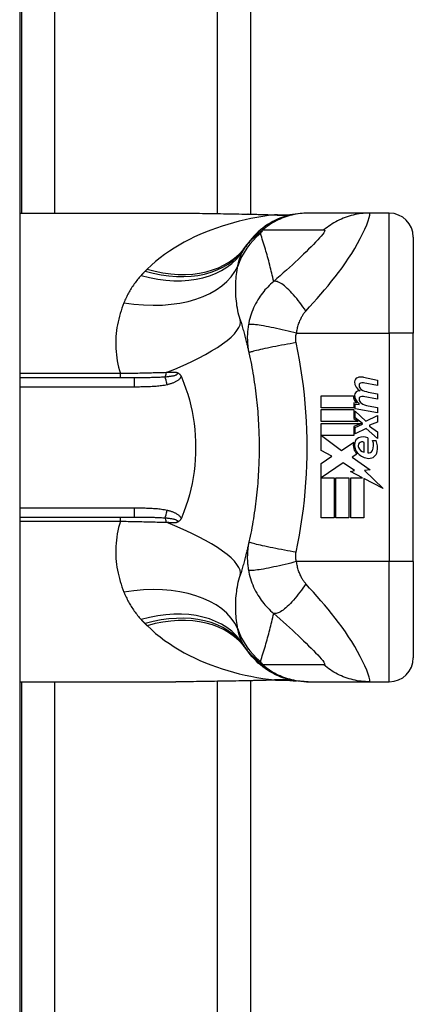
# Model space of a CAD drawing. Header units: inches. Extents: x 4 to 114, y 7 to 60.
# Tile 84 of 96: x 69.057 to 69.702, y 27.108 to 28.721. Entities that reach past the tile are written whole.
import ezdxf

# ---------------------------------------------------------------- set-up
doc = ezdxf.new("R2010")
doc.units = ezdxf.units.IN
doc.header["$MEASUREMENT"] = 0
doc.layers.add('Visible Edges(ANSI)', color=7, linetype='Continuous', lineweight=25)
doc.layers.add('Visible Tangent Edges(ANSI)', color=7, linetype='Continuous', lineweight=25)

msp = doc.modelspace()

# ---------------------------------------------------------------- linework, layer by layer
at = {"layer": 'Visible Edges(ANSI)'}
for p, q in [((69.0571, 43.4274), (69.0571, 23.9164)), ((69.0601, 38.9396), (69.0601, 28.4043)), ((69.4351, 38.9411), (69.4351, 28.4028)), ((69.0571, 28.4043), (69.3131, 28.4043)), ((69.5297, 28.4043), (69.5272, 28.4043)), ((69.6301, 28.4043), (69.5297, 28.4043)), ((69.6626, 28.4043), (69.6301, 28.4043)), ((69.702, 28.3649), (69.702, 28.2074)), ((69.702, 27.8334), (69.702, 28.2074)), ((69.2445, 28.1346), (69.0571, 28.1346)), ((69.6202, 28.1354), (69.6431, 28.1309)), ((69.6431, 28.1309), (69.6431, 28.1221)), ((69.6431, 28.1221), (69.6201, 28.1262)), ((69.5509, 28.1051), (69.6039, 28.1051)), ((69.5509, 28.0853), (69.5509, 28.1051)), ((69.6431, 28.0997), (69.6201, 28.1038)), ((69.6281, 28.1112), (69.6431, 28.1085)), ((69.6431, 28.1085), (69.6431, 28.0997)), ((69.6048, 28.0853), (69.5509, 28.0853)), ((69.5509, 28.0825), (69.6048, 28.0825)), ((69.5509, 28.0627), (69.5509, 28.0825)), ((69.6048, 28.0935), (69.6048, 28.0853)), ((69.6089, 28.0932), (69.6048, 28.0935)), ((69.6048, 28.0825), (69.6048, 28.0678)), ((69.6067, 28.0911), (69.6131, 28.0906)), ((69.6067, 28.0836), (69.6067, 28.0911)), ((69.6431, 28.0771), (69.6067, 28.0836)), ((69.6131, 28.0906), (69.6131, 28.0925)), ((69.6281, 28.0886), (69.6431, 28.0859)), ((69.6431, 28.0859), (69.6431, 28.0771)), ((69.6048, 28.0678), (69.6117, 28.0627)), ((69.6067, 28.0797), (69.6244, 28.0635)), ((69.6067, 28.0689), (69.6067, 28.0797)), ((69.6189, 28.0599), (69.6067, 28.0689)), ((69.6244, 28.0635), (69.6431, 28.0725)), ((69.6431, 28.0725), (69.6431, 28.0617)), ((69.6117, 28.0627), (69.5509, 28.0627)), ((69.5509, 28.0599), (69.6166, 28.0599)), ((69.5509, 28.0153), (69.5509, 28.0599)), ((69.6166, 28.0599), (69.6048, 28.0549)), ((69.6048, 28.0549), (69.6048, 28.0399)), ((69.6067, 28.0533), (69.6189, 28.0585)), ((69.6067, 28.0425), (69.6067, 28.0533)), ((69.6245, 28.0517), (69.6067, 28.0425)), ((69.6189, 28.0585), (69.6189, 28.0599)), ((69.6431, 28.0353), (69.6245, 28.0517)), ((69.6431, 28.0617), (69.6301, 28.0567)), ((69.6301, 28.0567), (69.6301, 28.0551)), ((69.6301, 28.0551), (69.6431, 28.0461)), ((69.5517, 28.0399), (69.5844, 28.0155)), ((69.6048, 28.0399), (69.5517, 28.0399)), ((69.6273, 28.0361), (69.6273, 28.0117)), ((69.6431, 28.0461), (69.6431, 28.0353)), ((69.5844, 28.0155), (69.6043, 28.0293)), ((69.6213, 28.0127), (69.6213, 28.0287)), ((69.6353, 28.0317), (69.6413, 28.0317)), ((69.5683, 28.0061), (69.5509, 28.0153)), ((69.5509, 27.9943), (69.5683, 28.0061)), ((69.6097, 28.0094), (69.602, 28.0047)), ((69.602, 28.0047), (69.6314, 27.9838)), ((69.5509, 27.9051), (69.5509, 27.9943)), ((69.5871, 27.9955), (69.5513, 27.9709)), ((69.6058, 27.9825), (69.5871, 27.9955)), ((69.5513, 27.9709), (69.5723, 27.9709)), ((69.5723, 27.9709), (69.5723, 27.9051)), ((69.5751, 27.9709), (69.5965, 27.9709)), ((69.5751, 27.9051), (69.5751, 27.9709)), ((69.5965, 27.9709), (69.5965, 27.9051)), ((69.5991, 27.9811), (69.6058, 27.9825)), ((69.6187, 27.9709), (69.5991, 27.9811)), ((69.5995, 27.9709), (69.6187, 27.9709)), ((69.5995, 27.9051), (69.5995, 27.9709)), ((69.6209, 27.9698), (69.6209, 27.9051)), ((69.6527, 27.9532), (69.6209, 27.9698)), ((69.6314, 27.9838), (69.6219, 27.9825)), ((69.6219, 27.9825), (69.6527, 27.9532)), ((69.0571, 27.9063), (69.2445, 27.9063)), ((69.5723, 27.9051), (69.5509, 27.9051)), ((69.5965, 27.9051), (69.5751, 27.9051)), ((69.6209, 27.9051), (69.5995, 27.9051)), ((69.702, 27.8334), (69.702, 27.6759)), ((69.0571, 27.6366), (69.3131, 27.6366)), ((69.0601, 27.6366), (69.0601, 25.8822)), ((69.4351, 27.6381), (69.4351, 25.7739)), ((69.5272, 27.6366), (69.5297, 27.6366)), ((69.5297, 27.6366), (69.6301, 27.6366)), ((69.6301, 27.6366), (69.6626, 27.6366))]:
    msp.add_line(p, q, dxfattribs=at)
at = {"layer": 'Visible Edges(ANSI)', "flags": 128}
for points in [[(69.3131, 28.4043), (69.3421, 28.4041), (69.3716, 28.4038), (69.4015, 28.4033), (69.4316, 28.4028)], [(69.5272, 28.4043), (69.5226, 28.4042), (69.5179, 28.4039), (69.5132, 28.4034), (69.5085, 28.4028), (69.5038, 28.4019), (69.4991, 28.4009), (69.4944, 28.3996), (69.4897, 28.3982), (69.4851, 28.3965), (69.4806, 28.3947), (69.4761, 28.3927), (69.4718, 28.3904), (69.4675, 28.388), (69.4633, 28.3855), (69.4592, 28.3827), (69.4553, 28.3798), (69.4515, 28.3768), (69.4478, 28.3736), (69.4443, 28.3703), (69.441, 28.3669), (69.4378, 28.3633), (69.4348, 28.3597), (69.432, 28.356), (69.4293, 28.3522)], [(69.4316, 28.4028), (69.4559, 28.4023), (69.4797, 28.4015)], [(69.4797, 28.4015), (69.4949, 28.4015), (69.51, 28.403)], [(69.4183, 28.2299), (69.419, 28.2277), (69.4197, 28.2255), (69.4203, 28.2233), (69.421, 28.2211), (69.4216, 28.2188), (69.4223, 28.2166), (69.4229, 28.2144), (69.4236, 28.2121), (69.4242, 28.2098), (69.4248, 28.2076), (69.4254, 28.2053), (69.426, 28.203), (69.4266, 28.2007), (69.4272, 28.1985), (69.4278, 28.1962), (69.4284, 28.1938), (69.429, 28.1915), (69.4295, 28.1892), (69.4301, 28.1869), (69.4306, 28.1846), (69.4312, 28.1822), (69.4317, 28.1799), (69.4322, 28.1775), (69.4328, 28.1752)], [(69.4328, 28.1752), (69.4338, 28.1704), (69.4348, 28.1657), (69.4357, 28.161), (69.4367, 28.1562), (69.4375, 28.1514), (69.4384, 28.1467), (69.4392, 28.1419), (69.44, 28.1371), (69.4408, 28.1323), (69.4415, 28.1275), (69.4422, 28.1227), (69.4429, 28.1179), (69.4435, 28.1131), (69.4441, 28.1083), (69.4447, 28.1034), (69.4452, 28.0986), (69.4457, 28.0938), (69.4462, 28.0889), (69.4466, 28.0841), (69.447, 28.0792), (69.4474, 28.0744), (69.4477, 28.0695), (69.448, 28.0646), (69.4483, 28.0598)], [(69.314, 28.1434), (69.3143, 28.1432), (69.3147, 28.1431), (69.3151, 28.143), (69.3155, 28.1428), (69.3158, 28.1427), (69.3162, 28.1425), (69.3166, 28.1423), (69.317, 28.1421), (69.3173, 28.1419), (69.3177, 28.1417), (69.3181, 28.1414), (69.3184, 28.1411), (69.3188, 28.1408), (69.3191, 28.1405), (69.3195, 28.1401), (69.3198, 28.1398), (69.3201, 28.1394), (69.3204, 28.139), (69.3207, 28.1386), (69.321, 28.1382), (69.3212, 28.1378), (69.3215, 28.1373), (69.3217, 28.1369), (69.3219, 28.1364)], [(69.3219, 28.1364), (69.3219, 28.1363), (69.322, 28.1362), (69.322, 28.1362), (69.322, 28.1361), (69.3221, 28.136), (69.3221, 28.1359), (69.3221, 28.1359), (69.3222, 28.1358), (69.3222, 28.1357), (69.3222, 28.1356), (69.3223, 28.1356), (69.3223, 28.1355), (69.3223, 28.1354), (69.3224, 28.1353), (69.3224, 28.1353), (69.3224, 28.1352), (69.3224, 28.1351), (69.3225, 28.135), (69.3225, 28.135), (69.3225, 28.1349), (69.3226, 28.1348), (69.3226, 28.1347), (69.3226, 28.1347), (69.3227, 28.1346)], [(69.3227, 28.1346), (69.3262, 28.1257), (69.3295, 28.1167), (69.3325, 28.1075), (69.3352, 28.0982), (69.3375, 28.0887), (69.3396, 28.0792), (69.3414, 28.0695), (69.3428, 28.0597), (69.3439, 28.0499), (69.3447, 28.0401), (69.3452, 28.0302), (69.3454, 28.0203), (69.3452, 28.0104), (69.3447, 28.0005), (69.3439, 27.9906), (69.3428, 27.9808), (69.3413, 27.9711), (69.3396, 27.9615), (69.3375, 27.952), (69.3351, 27.9426), (69.3325, 27.9333), (69.3295, 27.9242), (69.3262, 27.9151), (69.3227, 27.9063)], [(69.4483, 28.0598), (69.4485, 28.0565), (69.4486, 28.0532), (69.4488, 28.05), (69.4489, 28.0467), (69.449, 28.0434), (69.4491, 28.0401), (69.4492, 28.0368), (69.4492, 28.0336), (69.4493, 28.0303), (69.4493, 28.027), (69.4493, 28.0237), (69.4494, 28.0204), (69.4493, 28.0171), (69.4493, 28.0139), (69.4493, 28.0106), (69.4492, 28.0073), (69.4492, 28.004), (69.4491, 28.0007), (69.449, 27.9975), (69.4489, 27.9942), (69.4488, 27.9909), (69.4486, 27.9876), (69.4485, 27.9843), (69.4483, 27.9811)], [(69.4483, 27.9811), (69.448, 27.9762), (69.4477, 27.9713), (69.4474, 27.9665), (69.447, 27.9616), (69.4466, 27.9568), (69.4462, 27.9519), (69.4457, 27.9471), (69.4452, 27.9423), (69.4447, 27.9374), (69.4441, 27.9326), (69.4435, 27.9278), (69.4429, 27.923), (69.4422, 27.9181), (69.4415, 27.9133), (69.4408, 27.9085), (69.44, 27.9037), (69.4392, 27.899), (69.4384, 27.8942), (69.4375, 27.8894), (69.4367, 27.8846), (69.4357, 27.8799), (69.4348, 27.8751), (69.4338, 27.8704), (69.4328, 27.8657)], [(69.3227, 27.9063), (69.3226, 27.9062), (69.3226, 27.9061), (69.3226, 27.906), (69.3225, 27.906), (69.3225, 27.9059), (69.3225, 27.9058), (69.3224, 27.9057), (69.3224, 27.9057), (69.3224, 27.9056), (69.3224, 27.9055), (69.3223, 27.9054), (69.3223, 27.9054), (69.3223, 27.9053), (69.3222, 27.9052), (69.3222, 27.9051), (69.3222, 27.9051), (69.3221, 27.905), (69.3221, 27.9049), (69.3221, 27.9048), (69.322, 27.9048), (69.322, 27.9047), (69.322, 27.9046), (69.3219, 27.9045), (69.3219, 27.9045)], [(69.3219, 27.9045), (69.3217, 27.904), (69.3215, 27.9035), (69.3212, 27.9031), (69.321, 27.9027), (69.3207, 27.9022), (69.3204, 27.9018), (69.3201, 27.9014), (69.3198, 27.9011), (69.3195, 27.9007), (69.3191, 27.9004), (69.3188, 27.9), (69.3184, 27.8997), (69.3181, 27.8994), (69.3177, 27.8992), (69.3173, 27.8989), (69.317, 27.8987), (69.3166, 27.8985), (69.3162, 27.8983), (69.3158, 27.8982), (69.3155, 27.898), (69.3151, 27.8979), (69.3147, 27.8977), (69.3143, 27.8976), (69.314, 27.8975)], [(69.4328, 27.8657), (69.4322, 27.8633), (69.4317, 27.861), (69.4312, 27.8586), (69.4306, 27.8563), (69.4301, 27.854), (69.4295, 27.8516), (69.429, 27.8493), (69.4284, 27.847), (69.4278, 27.8447), (69.4272, 27.8424), (69.4266, 27.8401), (69.426, 27.8378), (69.4254, 27.8355), (69.4248, 27.8333), (69.4242, 27.831), (69.4236, 27.8287), (69.4229, 27.8265), (69.4223, 27.8243), (69.4216, 27.822), (69.421, 27.8198), (69.4203, 27.8176), (69.4197, 27.8153), (69.419, 27.8131), (69.4183, 27.8109)], [(69.5272, 27.6366), (69.5226, 27.6367), (69.5179, 27.6369), (69.5132, 27.6374), (69.5085, 27.6381), (69.5038, 27.6389), (69.4991, 27.64), (69.4944, 27.6412), (69.4897, 27.6427), (69.4851, 27.6443), (69.4806, 27.6462), (69.4761, 27.6482), (69.4718, 27.6504), (69.4675, 27.6528), (69.4633, 27.6554), (69.4592, 27.6581), (69.4553, 27.661), (69.4515, 27.6641), (69.4478, 27.6672), (69.4443, 27.6706), (69.441, 27.674), (69.4378, 27.6775), (69.4348, 27.6812), (69.432, 27.6849), (69.4293, 27.6887)], [(69.4316, 27.638), (69.4015, 27.6375), (69.3716, 27.6371), (69.3421, 27.6367), (69.3131, 27.6366)], [(69.4797, 27.6394), (69.4559, 27.6385), (69.4316, 27.638)], [(69.4797, 27.6394), (69.4949, 27.6393), (69.51, 27.6378)]]:
    msp.add_lwpolyline(points, dxfattribs=at)
at = {"layer": 'Visible Edges(ANSI)'}
for centre, radius, start, end in [((69.6626, 28.3649), 0.0394, 0, 90), ((69.5252, 28.2831), 0.1181, 146.4792, 148.6999), ((69.9218, 28.0204), 0.5938, 146.0379, 146.4792), ((69.6127, 28.1281), 0.007, 108.4748, 179.6788), ((69.6166, 28.1165), 0.0192, 79, 108.4748), ((69.6221, 28.1281), 0.0164, 179.6788, 243.9508), ((69.617, 28.122), 0.004, 113.5487, 186.1027), ((69.6214, 28.1224), 0.0084, 186.1027, 237.6083), ((69.6187, 28.1181), 0.0082, 79.9922, 113.5487), ((69.633, 28.1418), 0.031, 238.5584, 260.8257), ((69.6199, 28.1048), 0.016, 178.7952, 226.5849), ((69.6125, 28.1061), 0.00676, 106.9928, 179.4776), ((69.6217, 28.106), 0.016, 179.4776, 237.4114), ((69.6161, 28.0942), 0.0192, 93.6169, 106.9928), ((69.617, 28.0996), 0.004, 113.5571, 186.03), ((69.6214, 28.1), 0.0084, 186.03, 237.5992), ((69.6187, 28.0957), 0.0082, 80, 113.5571), ((69.6335, 28.1191), 0.031, 237.5992, 260), ((69.6162, 28.0269), 0.0101, 113.8445, 175.0802), ((69.6197, 28.019), 0.0188, 66.1555, 113.8445), ((69.6257, 28.0244), 0.022, 167.079, 223.1785), ((69.6257, 28.0244), 0.0199, 170.4085, 224.1684), ((69.619, 28.0226), 0.0073, 141.1652, 199.3797), ((69.6227, 28.0239), 0.0112, 199.3797, 262.9975), ((69.6183, 28.0232), 0.00637, 61.4547, 141.1652), ((69.6164, 28.0239), 0.0205, 334.6784, 22.5609), ((69.6027, 28.0197), 0.0405, 351.5605, 17.3343), ((69.6305, 28.029), 0.0265, 224.1684, 266.5646), ((69.6291, 28.0179), 0.0064, 253.5261, 334.6784), ((69.6297, 28.0157), 0.0132, 266.5646, 351.5605), ((69.5252, 27.7577), 0.1181, 211.3001, 213.5208), ((69.9218, 28.0204), 0.5938, 213.5208, 213.9621), ((69.6626, 27.6759), 0.0394, 270, 0)]:
    msp.add_arc(centre, radius, start, end, dxfattribs=at)
at = {"layer": 'Visible Tangent Edges(ANSI)'}
for p, q in [((69.114, 38.9396), (69.114, 28.4043)), ((69.3813, 28.4036), (69.3813, 38.9402)), ((69.6626, 28.2074), (69.6626, 28.4043)), ((69.5105, 28.2074), (69.6626, 28.2074)), ((69.6626, 28.2074), (69.6626, 27.8334)), ((69.702, 28.2074), (69.6626, 28.2074)), ((69.2221, 28.1413), (69.0571, 28.1413)), ((69.2221, 28.1346), (69.2221, 28.1413)), ((69.2445, 28.1346), (69.2445, 28.12)), ((69.0571, 28.12), (69.2445, 28.12)), ((69.2445, 27.9208), (69.0571, 27.9208)), ((69.2445, 27.9208), (69.2445, 27.9063)), ((69.2221, 27.8995), (69.2221, 27.9063)), ((69.0571, 27.8995), (69.2221, 27.8995)), ((69.6626, 27.8334), (69.5105, 27.8334)), ((69.702, 27.8334), (69.6626, 27.8334)), ((69.6626, 27.6366), (69.6626, 27.8334)), ((69.114, 27.6366), (69.114, 25.8785)), ((69.3813, 25.8026), (69.3813, 27.6372))]:
    msp.add_line(p, q, dxfattribs=at)
at = {"layer": 'Visible Tangent Edges(ANSI)', "flags": 128}
for points in [[(69.4747, 28.4014), (69.465, 28.4002), (69.4552, 28.3988), (69.4456, 28.3972), (69.4359, 28.3953), (69.4263, 28.3933), (69.4168, 28.3911), (69.4073, 28.3886), (69.3979, 28.3859), (69.3886, 28.383), (69.3794, 28.3799), (69.3703, 28.3766), (69.3613, 28.3731), (69.3525, 28.3693), (69.3437, 28.3653), (69.3351, 28.3611), (69.3267, 28.3566), (69.3184, 28.352), (69.3103, 28.347), (69.3024, 28.3419), (69.2946, 28.3365), (69.2871, 28.3308), (69.2798, 28.3249), (69.2728, 28.3188), (69.266, 28.3124)], [(69.3131, 28.4043), (69.3178, 28.4043), (69.3226, 28.4043), (69.3274, 28.4042), (69.3322, 28.4042), (69.3371, 28.4042), (69.3419, 28.4041), (69.3468, 28.4041), (69.3516, 28.404), (69.3565, 28.4039), (69.3614, 28.4039), (69.3663, 28.4038), (69.3713, 28.4037), (69.3762, 28.4036), (69.3811, 28.4035), (69.3861, 28.4035), (69.391, 28.4034), (69.396, 28.4033), (69.401, 28.4032), (69.406, 28.4031), (69.411, 28.403), (69.416, 28.4029), (69.421, 28.4028), (69.426, 28.4027), (69.4311, 28.4027)], [(69.4316, 28.4028), (69.4316, 28.4028), (69.4316, 28.4028), (69.4316, 28.4028), (69.4315, 28.4028), (69.4315, 28.4028), (69.4315, 28.4028), (69.4315, 28.4028), (69.4314, 28.4028), (69.4314, 28.4028), (69.4314, 28.4028), (69.4314, 28.4028), (69.4313, 28.4028), (69.4313, 28.4028), (69.4313, 28.4028), (69.4313, 28.4028), (69.4312, 28.4028), (69.4312, 28.4027), (69.4312, 28.4027), (69.4312, 28.4027), (69.4311, 28.4027), (69.4311, 28.4027), (69.4311, 28.4027), (69.4311, 28.4027), (69.4311, 28.4027)], [(69.4311, 28.4027), (69.4329, 28.4026), (69.4347, 28.4026), (69.4366, 28.4026), (69.4384, 28.4025), (69.4403, 28.4025), (69.4421, 28.4024), (69.444, 28.4024), (69.4458, 28.4024), (69.4476, 28.4023), (69.4494, 28.4023), (69.4513, 28.4022), (69.4531, 28.4022), (69.4549, 28.4021), (69.4567, 28.4021), (69.4585, 28.402), (69.4603, 28.4019), (69.4621, 28.4019), (69.4639, 28.4018), (69.4657, 28.4017), (69.4675, 28.4017), (69.4693, 28.4016), (69.4711, 28.4015), (69.4729, 28.4014), (69.4747, 28.4014)], [(69.5297, 28.4043), (69.5263, 28.4042), (69.523, 28.4041), (69.5197, 28.4038), (69.5164, 28.4035), (69.513, 28.4031), (69.5097, 28.4025), (69.5064, 28.4019), (69.503, 28.4011), (69.4997, 28.4003), (69.4965, 28.3994), (69.4932, 28.3983), (69.49, 28.3972), (69.4868, 28.3959), (69.4837, 28.3946), (69.4806, 28.3932), (69.4775, 28.3917), (69.4745, 28.3901), (69.4715, 28.3884), (69.4686, 28.3867), (69.4658, 28.3848), (69.463, 28.3829), (69.4603, 28.3809), (69.4577, 28.3788), (69.4551, 28.3767)], [(69.4777, 28.4015), (69.4776, 28.4015), (69.4775, 28.4015), (69.4774, 28.4014), (69.4774, 28.4014), (69.4773, 28.4014), (69.4772, 28.4014), (69.4771, 28.4014), (69.477, 28.4014), (69.4769, 28.4014), (69.4767, 28.4014), (69.4766, 28.4014), (69.4765, 28.4014), (69.4764, 28.4014), (69.4762, 28.4014), (69.4761, 28.4014), (69.476, 28.4014), (69.4758, 28.4014), (69.4757, 28.4014), (69.4755, 28.4014), (69.4754, 28.4014), (69.4752, 28.4014), (69.475, 28.4014), (69.4749, 28.4014), (69.4747, 28.4014)], [(69.4797, 28.4015), (69.4797, 28.4015), (69.4796, 28.4015), (69.4795, 28.4015), (69.4794, 28.4015), (69.4793, 28.4015), (69.4792, 28.4015), (69.4791, 28.4015), (69.479, 28.4015), (69.479, 28.4015), (69.4789, 28.4015), (69.4788, 28.4015), (69.4787, 28.4015), (69.4786, 28.4015), (69.4785, 28.4015), (69.4784, 28.4015), (69.4783, 28.4015), (69.4783, 28.4015), (69.4782, 28.4015), (69.4781, 28.4015), (69.478, 28.4015), (69.4779, 28.4015), (69.4778, 28.4015), (69.4777, 28.4015), (69.4777, 28.4015)], [(69.526, 28.2439), (69.5321, 28.2508), (69.5383, 28.2577), (69.5444, 28.2646), (69.5504, 28.2715), (69.5564, 28.2784), (69.5623, 28.2854), (69.5682, 28.2926), (69.574, 28.2999), (69.5797, 28.3073), (69.5853, 28.3149), (69.5907, 28.3226), (69.596, 28.3304), (69.6011, 28.3384), (69.606, 28.3465), (69.6107, 28.3546), (69.615, 28.3627), (69.619, 28.3706), (69.6226, 28.3782), (69.6257, 28.3853), (69.6282, 28.3917), (69.6299, 28.397), (69.6308, 28.401), (69.6309, 28.4035), (69.6301, 28.4043)], [(69.6301, 28.4043), (69.6268, 28.4042), (69.6234, 28.4041), (69.6201, 28.4038), (69.6168, 28.4035), (69.6134, 28.4031), (69.6101, 28.4025), (69.6068, 28.4019), (69.6035, 28.4011), (69.6002, 28.4003), (69.5969, 28.3994), (69.5936, 28.3983), (69.5904, 28.3972), (69.5872, 28.396), (69.5841, 28.3946), (69.581, 28.3932), (69.578, 28.3917), (69.5749, 28.3901), (69.572, 28.3884), (69.5691, 28.3867), (69.5663, 28.3848), (69.5635, 28.3829), (69.5608, 28.3809), (69.5582, 28.3789), (69.5556, 28.3767)], [(69.4293, 28.3522), (69.43, 28.3532), (69.4308, 28.3543), (69.4315, 28.3553), (69.4323, 28.3564), (69.4332, 28.3574), (69.434, 28.3584), (69.4349, 28.3595), (69.4358, 28.3605), (69.4368, 28.3615), (69.4377, 28.3626), (69.4387, 28.3636), (69.4398, 28.3646), (69.4408, 28.3657), (69.4419, 28.3667), (69.4431, 28.3677), (69.4443, 28.3687), (69.4455, 28.3697), (69.4467, 28.3707), (69.448, 28.3717), (69.4493, 28.3727), (69.4507, 28.3737), (69.4521, 28.3747), (69.4536, 28.3757), (69.4551, 28.3767)], [(69.4551, 28.3767), (69.4593, 28.3767), (69.4635, 28.3767), (69.4677, 28.3767), (69.4719, 28.3767), (69.4761, 28.3767), (69.4802, 28.3767), (69.4844, 28.3767), (69.4886, 28.3767), (69.4928, 28.3767), (69.497, 28.3767), (69.5012, 28.3767), (69.5054, 28.3767), (69.5095, 28.3767), (69.5137, 28.3767), (69.5179, 28.3767), (69.5221, 28.3767), (69.5263, 28.3767), (69.5305, 28.3767), (69.5347, 28.3767), (69.5388, 28.3767), (69.543, 28.3767), (69.5472, 28.3767), (69.5514, 28.3767), (69.5556, 28.3767)], [(69.5556, 28.3767), (69.5567, 28.3765), (69.557, 28.3756), (69.5565, 28.3741), (69.5553, 28.3721), (69.5535, 28.3697), (69.5512, 28.3668), (69.5485, 28.3636), (69.5454, 28.3603), (69.542, 28.3567), (69.5383, 28.3529), (69.5345, 28.3491), (69.5305, 28.3451), (69.5264, 28.3411), (69.5221, 28.337), (69.5177, 28.3328), (69.5131, 28.3285), (69.5085, 28.3242), (69.5038, 28.3198), (69.4989, 28.3154), (69.494, 28.3109), (69.489, 28.3064), (69.4839, 28.3018), (69.4786, 28.2971), (69.4733, 28.2924)], [(69.4515, 28.371), (69.4504, 28.3704), (69.4493, 28.3698), (69.4482, 28.3692), (69.4471, 28.3685), (69.4461, 28.3678), (69.445, 28.367), (69.4439, 28.3663), (69.4428, 28.3655), (69.4418, 28.3647), (69.4407, 28.3638), (69.4396, 28.3629), (69.4386, 28.362), (69.4376, 28.3611), (69.4365, 28.3601), (69.4355, 28.3591), (69.4345, 28.3581), (69.4335, 28.357), (69.4325, 28.3559), (69.4315, 28.3547), (69.4305, 28.3535), (69.4296, 28.3523), (69.4286, 28.351), (69.4277, 28.3497), (69.4267, 28.3484)], [(69.4733, 28.2924), (69.4725, 28.2958), (69.4717, 28.2992), (69.471, 28.3026), (69.4702, 28.3059), (69.4693, 28.3093), (69.4685, 28.3126), (69.4677, 28.316), (69.4668, 28.3193), (69.466, 28.3226), (69.4651, 28.3259), (69.4642, 28.3292), (69.4633, 28.3325), (69.4624, 28.3357), (69.4615, 28.339), (69.4605, 28.3422), (69.4596, 28.3455), (69.4586, 28.3487), (69.4576, 28.3519), (69.4567, 28.3551), (69.4557, 28.3583), (69.4546, 28.3615), (69.4536, 28.3647), (69.4526, 28.3679), (69.4515, 28.371)], [(69.4143, 28.3174), (69.4145, 28.3187), (69.4148, 28.32), (69.4151, 28.3213), (69.4154, 28.3225), (69.4157, 28.3238), (69.4161, 28.325), (69.4164, 28.3262), (69.4168, 28.3274), (69.4171, 28.3286), (69.4175, 28.3298), (69.4179, 28.3309), (69.4183, 28.332), (69.4188, 28.3332), (69.4192, 28.3343), (69.4196, 28.3354), (69.4201, 28.3364), (69.4206, 28.3375), (69.4211, 28.3385), (69.4216, 28.3396), (69.4221, 28.3406), (69.4226, 28.3416), (69.4232, 28.3426), (69.4237, 28.3435), (69.4243, 28.3445)], [(69.2626, 28.309), (69.2623, 28.3088), (69.2621, 28.3085), (69.2618, 28.3082), (69.2615, 28.3079), (69.2612, 28.3076), (69.261, 28.3074), (69.2607, 28.3071), (69.2604, 28.3068), (69.2601, 28.3065), (69.2599, 28.3062), (69.2596, 28.306), (69.2593, 28.3057), (69.259, 28.3054), (69.2588, 28.3051), (69.2585, 28.3048), (69.2582, 28.3045), (69.258, 28.3042), (69.2577, 28.304), (69.2574, 28.3037), (69.2572, 28.3034), (69.2569, 28.3031), (69.2566, 28.3028), (69.2564, 28.3025), (69.2561, 28.3022)], [(69.266, 28.3124), (69.2659, 28.3123), (69.2657, 28.3121), (69.2656, 28.312), (69.2654, 28.3118), (69.2653, 28.3117), (69.2652, 28.3116), (69.265, 28.3114), (69.2649, 28.3113), (69.2647, 28.3111), (69.2646, 28.311), (69.2645, 28.3109), (69.2643, 28.3107), (69.2642, 28.3106), (69.264, 28.3104), (69.2639, 28.3103), (69.2638, 28.3102), (69.2636, 28.31), (69.2635, 28.3099), (69.2633, 28.3097), (69.2632, 28.3096), (69.2631, 28.3095), (69.2629, 28.3093), (69.2628, 28.3092), (69.2626, 28.309)], [(69.4183, 28.2299), (69.4172, 28.2336), (69.4162, 28.2373), (69.4153, 28.2411), (69.4145, 28.2448), (69.4137, 28.2486), (69.4131, 28.2524), (69.4126, 28.2562), (69.4121, 28.26), (69.4117, 28.2637), (69.4114, 28.2675), (69.4112, 28.2712), (69.411, 28.2749), (69.411, 28.2786), (69.411, 28.2823), (69.411, 28.2859), (69.4111, 28.2896), (69.4113, 28.2932), (69.4116, 28.2967), (69.4119, 28.3003), (69.4123, 28.3038), (69.4127, 28.3073), (69.4132, 28.3107), (69.4137, 28.3141), (69.4143, 28.3174)], [(69.2561, 28.3022), (69.2546, 28.3006), (69.2531, 28.2989), (69.2516, 28.2971), (69.2502, 28.2954), (69.2488, 28.2937), (69.2474, 28.2919), (69.2461, 28.2901), (69.2448, 28.2883), (69.2435, 28.2865), (69.2423, 28.2847), (69.241, 28.2828), (69.2399, 28.281), (69.2387, 28.2791), (69.2376, 28.2772), (69.2365, 28.2753), (69.2354, 28.2734), (69.2344, 28.2714), (69.2334, 28.2695), (69.2324, 28.2675), (69.2314, 28.2655), (69.2305, 28.2635), (69.2296, 28.2615), (69.2287, 28.2595), (69.2279, 28.2574)], [(69.4733, 28.2924), (69.4707, 28.2902), (69.4682, 28.2879), (69.4657, 28.2856), (69.4634, 28.2832), (69.4612, 28.2808), (69.459, 28.2784), (69.4569, 28.2759), (69.4549, 28.2733), (69.4529, 28.2707), (69.4511, 28.2681), (69.4492, 28.2653), (69.4473, 28.2623), (69.4454, 28.259), (69.4436, 28.2557), (69.442, 28.2524), (69.4404, 28.249), (69.4389, 28.2456), (69.4376, 28.2422), (69.4364, 28.2388), (69.4352, 28.2353), (69.4342, 28.2318), (69.4333, 28.2282), (69.4325, 28.2247), (69.4318, 28.2212)], [(69.526, 28.2439), (69.5236, 28.2474), (69.5212, 28.2508), (69.5187, 28.2543), (69.5162, 28.2577), (69.5136, 28.261), (69.511, 28.2642), (69.5084, 28.2674), (69.5058, 28.2704), (69.5032, 28.2733), (69.5006, 28.276), (69.4981, 28.2785), (69.4956, 28.2809), (69.4932, 28.283), (69.4908, 28.285), (69.4886, 28.2867), (69.4864, 28.2883), (69.4843, 28.2895), (69.4824, 28.2906), (69.4805, 28.2914), (69.4788, 28.2921), (69.4773, 28.2925), (69.4758, 28.2926), (69.4745, 28.2926), (69.4733, 28.2924)], [(69.2279, 28.2574), (69.2262, 28.2531), (69.2246, 28.2488), (69.2231, 28.2444), (69.2217, 28.2399), (69.2205, 28.2354), (69.2193, 28.2308), (69.2182, 28.2262), (69.2173, 28.2215), (69.2165, 28.2167), (69.2158, 28.212), (69.2152, 28.2072), (69.2148, 28.2023), (69.2146, 28.1974), (69.2144, 28.1925), (69.2145, 28.1875), (69.2146, 28.1825), (69.215, 28.1774), (69.2155, 28.1723), (69.2161, 28.1672), (69.217, 28.1621), (69.218, 28.1569), (69.2192, 28.1517), (69.2205, 28.1465), (69.2221, 28.1413)], [(69.5105, 28.2074), (69.5109, 28.2094), (69.5112, 28.2113), (69.5116, 28.2132), (69.512, 28.2151), (69.5125, 28.2169), (69.513, 28.2188), (69.5135, 28.2206), (69.5141, 28.2224), (69.5147, 28.2242), (69.5154, 28.2259), (69.516, 28.2276), (69.5167, 28.2293), (69.5175, 28.2308), (69.5181, 28.2322), (69.5188, 28.2336), (69.5195, 28.2349), (69.5203, 28.2361), (69.521, 28.2373), (69.5218, 28.2385), (69.5226, 28.2397), (69.5234, 28.2408), (69.5242, 28.2418), (69.5251, 28.2429), (69.526, 28.2439)], [(69.4318, 28.2212), (69.4315, 28.2191), (69.4312, 28.217), (69.4309, 28.215), (69.4307, 28.213), (69.4305, 28.2109), (69.4303, 28.2089), (69.4302, 28.2069), (69.4301, 28.2049), (69.43, 28.2029), (69.43, 28.201), (69.43, 28.1991), (69.4301, 28.1972), (69.4301, 28.1954), (69.4302, 28.1935), (69.4304, 28.1916), (69.4305, 28.1898), (69.4307, 28.1879), (69.4309, 28.1861), (69.4311, 28.1843), (69.4314, 28.1824), (69.4317, 28.1806), (69.432, 28.1788), (69.4324, 28.177), (69.4328, 28.1752)], [(69.5105, 28.2074), (69.5061, 28.2086), (69.5015, 28.2098), (69.4968, 28.2109), (69.4921, 28.212), (69.4874, 28.2131), (69.4827, 28.2142), (69.4781, 28.2152), (69.4735, 28.2162), (69.4691, 28.2172), (69.4648, 28.218), (69.4607, 28.2188), (69.4567, 28.2195), (69.453, 28.2201), (69.4496, 28.2207), (69.4465, 28.2211), (69.4436, 28.2215), (69.441, 28.2217), (69.4388, 28.2219), (69.4369, 28.222), (69.4353, 28.222), (69.434, 28.2219), (69.433, 28.2217), (69.4323, 28.2215), (69.4318, 28.2212)], [(69.5099, 28.1921), (69.5098, 28.1927), (69.5097, 28.1933), (69.5096, 28.1939), (69.5095, 28.1946), (69.5095, 28.1952), (69.5094, 28.1958), (69.5094, 28.1964), (69.5094, 28.197), (69.5094, 28.1977), (69.5094, 28.1983), (69.5094, 28.1989), (69.5094, 28.1995), (69.5094, 28.2002), (69.5095, 28.2008), (69.5095, 28.2015), (69.5096, 28.2021), (69.5096, 28.2028), (69.5097, 28.2034), (69.5098, 28.2041), (69.51, 28.2048), (69.5101, 28.2054), (69.5102, 28.2061), (69.5104, 28.2068), (69.5105, 28.2074)], [(69.5099, 28.1921), (69.5052, 28.1913), (69.5005, 28.1904), (69.4957, 28.1896), (69.4909, 28.1887), (69.4861, 28.1878), (69.4813, 28.1868), (69.4766, 28.1859), (69.4719, 28.185), (69.4674, 28.1841), (69.4631, 28.1832), (69.459, 28.1823), (69.4551, 28.1815), (69.4514, 28.1807), (69.4481, 28.1799), (69.4451, 28.1792), (69.4424, 28.1785), (69.44, 28.1779), (69.438, 28.1773), (69.4363, 28.1768), (69.4349, 28.1764), (69.4339, 28.176), (69.4332, 28.1757), (69.4329, 28.1754), (69.4328, 28.1752)], [(69.5099, 27.8487), (69.5126, 27.8629), (69.5153, 27.877), (69.5178, 27.8913), (69.5199, 27.9055), (69.5219, 27.9198), (69.5235, 27.9341), (69.5249, 27.9485), (69.5261, 27.9628), (69.5269, 27.9772), (69.5276, 27.9916), (69.528, 28.006), (69.5281, 28.0204), (69.528, 28.0348), (69.5276, 28.0492), (69.5269, 28.0636), (69.5261, 28.078), (69.5249, 28.0924), (69.5235, 28.1067), (69.5219, 28.1211), (69.5199, 28.1353), (69.5178, 28.1496), (69.5153, 28.1638), (69.5126, 28.178), (69.5099, 28.1921)], [(69.2972, 28.143), (69.2942, 28.1429), (69.2912, 28.1428), (69.2882, 28.1427), (69.2851, 28.1426), (69.2821, 28.1426), (69.279, 28.1425), (69.2759, 28.1424), (69.2728, 28.1423), (69.2697, 28.1422), (69.2666, 28.1421), (69.2635, 28.1421), (69.2603, 28.142), (69.2572, 28.1419), (69.254, 28.1419), (69.2508, 28.1418), (69.2477, 28.1417), (69.2445, 28.1417), (69.2413, 28.1416), (69.2381, 28.1416), (69.2349, 28.1415), (69.2317, 28.1415), (69.2285, 28.1414), (69.2253, 28.1414), (69.2221, 28.1413)], [(69.2954, 28.1357), (69.2935, 28.1356), (69.2915, 28.1354), (69.2895, 28.1353), (69.2875, 28.1352), (69.2855, 28.1351), (69.2834, 28.1351), (69.2814, 28.135), (69.2793, 28.1349), (69.2772, 28.1349), (69.2751, 28.1348), (69.273, 28.1348), (69.2708, 28.1347), (69.2687, 28.1347), (69.2665, 28.1347), (69.2644, 28.1347), (69.2622, 28.1346), (69.26, 28.1346), (69.2578, 28.1346), (69.2556, 28.1346), (69.2534, 28.1346), (69.2512, 28.1346), (69.249, 28.1346), (69.2467, 28.1346), (69.2445, 28.1346)], [(69.314, 28.1434), (69.3146, 28.1429), (69.315, 28.1424), (69.3154, 28.1419), (69.3155, 28.1414), (69.3154, 28.1409), (69.3152, 28.1404), (69.3147, 28.1399), (69.3141, 28.1394), (69.3134, 28.139), (69.3125, 28.1387), (69.3116, 28.1383), (69.3106, 28.138), (69.3095, 28.1377), (69.3084, 28.1374), (69.3072, 28.1372), (69.306, 28.137), (69.3048, 28.1368), (69.3035, 28.1366), (69.3022, 28.1364), (69.3009, 28.1362), (69.2995, 28.1361), (69.2982, 28.136), (69.2968, 28.1358), (69.2954, 28.1357)], [(69.314, 28.1434), (69.3133, 28.1433), (69.3126, 28.1433), (69.3119, 28.1433), (69.3112, 28.1433), (69.3105, 28.1433), (69.3098, 28.1433), (69.3091, 28.1433), (69.3084, 28.1432), (69.3077, 28.1432), (69.307, 28.1432), (69.3063, 28.1432), (69.3056, 28.1432), (69.3049, 28.1432), (69.3042, 28.1432), (69.3035, 28.1431), (69.3028, 28.1431), (69.3021, 28.1431), (69.3014, 28.1431), (69.3007, 28.1431), (69.3, 28.1431), (69.2993, 28.1431), (69.2986, 28.143), (69.2979, 28.143), (69.2972, 28.143)], [(69.2986, 28.1236), (69.2997, 28.1238), (69.3008, 28.1241), (69.3019, 28.1244), (69.303, 28.1247), (69.3041, 28.125), (69.3052, 28.1253), (69.3063, 28.1257), (69.3074, 28.1261), (69.3084, 28.1265), (69.3095, 28.1269), (69.3105, 28.1273), (69.3116, 28.1278), (69.3126, 28.1283), (69.3136, 28.1288), (69.3146, 28.1294), (69.3155, 28.13), (69.3165, 28.1306), (69.3174, 28.1313), (69.3183, 28.132), (69.3191, 28.1328), (69.3199, 28.1336), (69.3206, 28.1345), (69.3213, 28.1354), (69.3219, 28.1364)], [(69.2445, 28.12), (69.2468, 28.12), (69.249, 28.12), (69.2513, 28.12), (69.2535, 28.12), (69.2558, 28.1201), (69.2581, 28.1201), (69.2603, 28.1201), (69.2626, 28.1202), (69.2649, 28.1202), (69.2671, 28.1203), (69.2694, 28.1204), (69.2716, 28.1205), (69.2739, 28.1206), (69.2761, 28.1207), (69.2784, 28.1209), (69.2807, 28.121), (69.2829, 28.1212), (69.2852, 28.1215), (69.2874, 28.1217), (69.2897, 28.122), (69.2919, 28.1223), (69.2941, 28.1227), (69.2964, 28.1231), (69.2986, 28.1236)], [(69.2986, 27.9173), (69.2964, 27.9177), (69.2941, 27.9181), (69.2919, 27.9185), (69.2897, 27.9188), (69.2874, 27.9191), (69.2852, 27.9194), (69.2829, 27.9196), (69.2807, 27.9198), (69.2784, 27.92), (69.2761, 27.9201), (69.2739, 27.9203), (69.2716, 27.9204), (69.2694, 27.9205), (69.2671, 27.9206), (69.2648, 27.9206), (69.2626, 27.9207), (69.2603, 27.9207), (69.2581, 27.9208), (69.2558, 27.9208), (69.2535, 27.9208), (69.2513, 27.9208), (69.249, 27.9208), (69.2468, 27.9208), (69.2445, 27.9208)], [(69.2445, 27.9063), (69.2467, 27.9063), (69.249, 27.9062), (69.2512, 27.9062), (69.2534, 27.9062), (69.2556, 27.9062), (69.2578, 27.9062), (69.26, 27.9062), (69.2622, 27.9062), (69.2644, 27.9062), (69.2665, 27.9062), (69.2687, 27.9061), (69.2708, 27.9061), (69.273, 27.9061), (69.2751, 27.906), (69.2772, 27.906), (69.2793, 27.9059), (69.2814, 27.9059), (69.2834, 27.9058), (69.2855, 27.9057), (69.2875, 27.9056), (69.2895, 27.9055), (69.2915, 27.9054), (69.2935, 27.9053), (69.2954, 27.9051)], [(69.2954, 27.9051), (69.2968, 27.905), (69.2982, 27.9049), (69.2995, 27.9048), (69.3009, 27.9046), (69.3022, 27.9044), (69.3035, 27.9043), (69.3048, 27.9041), (69.306, 27.9039), (69.3072, 27.9036), (69.3084, 27.9034), (69.3095, 27.9031), (69.3106, 27.9029), (69.3116, 27.9025), (69.3125, 27.9022), (69.3134, 27.9018), (69.3141, 27.9014), (69.3147, 27.901), (69.3152, 27.9005), (69.3154, 27.9), (69.3155, 27.8995), (69.3154, 27.899), (69.315, 27.8985), (69.3146, 27.898), (69.314, 27.8975)], [(69.3219, 27.9045), (69.3213, 27.9054), (69.3206, 27.9063), (69.3199, 27.9072), (69.3191, 27.908), (69.3183, 27.9088), (69.3174, 27.9095), (69.3165, 27.9102), (69.3155, 27.9108), (69.3146, 27.9114), (69.3136, 27.912), (69.3126, 27.9125), (69.3116, 27.913), (69.3105, 27.9135), (69.3095, 27.914), (69.3084, 27.9144), (69.3074, 27.9148), (69.3063, 27.9152), (69.3052, 27.9155), (69.3041, 27.9159), (69.303, 27.9162), (69.3019, 27.9165), (69.3008, 27.9168), (69.2997, 27.917), (69.2986, 27.9173)], [(69.2221, 27.8995), (69.2205, 27.8943), (69.2192, 27.8891), (69.218, 27.884), (69.217, 27.8788), (69.2161, 27.8736), (69.2155, 27.8685), (69.215, 27.8634), (69.2146, 27.8584), (69.2145, 27.8534), (69.2144, 27.8484), (69.2146, 27.8435), (69.2148, 27.8386), (69.2152, 27.8337), (69.2158, 27.8289), (69.2165, 27.8241), (69.2173, 27.8194), (69.2182, 27.8147), (69.2193, 27.8101), (69.2205, 27.8055), (69.2217, 27.8009), (69.2231, 27.7965), (69.2246, 27.7921), (69.2262, 27.7877), (69.2279, 27.7834)], [(69.2221, 27.8995), (69.2253, 27.8995), (69.2285, 27.8994), (69.2317, 27.8994), (69.2349, 27.8993), (69.2381, 27.8993), (69.2413, 27.8992), (69.2445, 27.8992), (69.2477, 27.8991), (69.2508, 27.899), (69.254, 27.899), (69.2572, 27.8989), (69.2603, 27.8988), (69.2635, 27.8988), (69.2666, 27.8987), (69.2697, 27.8986), (69.2728, 27.8985), (69.2759, 27.8985), (69.279, 27.8984), (69.2821, 27.8983), (69.2851, 27.8982), (69.2882, 27.8981), (69.2912, 27.898), (69.2942, 27.8979), (69.2972, 27.8978)], [(69.2972, 27.8978), (69.2979, 27.8978), (69.2986, 27.8978), (69.2993, 27.8978), (69.3, 27.8978), (69.3007, 27.8978), (69.3014, 27.8977), (69.3021, 27.8977), (69.3028, 27.8977), (69.3035, 27.8977), (69.3042, 27.8977), (69.3049, 27.8977), (69.3056, 27.8977), (69.3063, 27.8976), (69.307, 27.8976), (69.3077, 27.8976), (69.3084, 27.8976), (69.3091, 27.8976), (69.3098, 27.8976), (69.3105, 27.8976), (69.3112, 27.8975), (69.3119, 27.8975), (69.3126, 27.8975), (69.3133, 27.8975), (69.314, 27.8975)], [(69.4328, 27.8657), (69.4324, 27.8639), (69.432, 27.8621), (69.4317, 27.8603), (69.4314, 27.8584), (69.4311, 27.8566), (69.4309, 27.8548), (69.4307, 27.8529), (69.4305, 27.8511), (69.4304, 27.8492), (69.4302, 27.8473), (69.4301, 27.8455), (69.4301, 27.8436), (69.43, 27.8417), (69.43, 27.8398), (69.43, 27.8379), (69.4301, 27.836), (69.4302, 27.834), (69.4303, 27.8319), (69.4305, 27.8299), (69.4307, 27.8279), (69.4309, 27.8259), (69.4312, 27.8238), (69.4315, 27.8218), (69.4318, 27.8197)], [(69.5099, 27.8487), (69.5052, 27.8496), (69.5005, 27.8504), (69.4957, 27.8513), (69.4909, 27.8522), (69.4861, 27.8531), (69.4813, 27.854), (69.4766, 27.8549), (69.4719, 27.8559), (69.4674, 27.8568), (69.4631, 27.8577), (69.459, 27.8585), (69.4551, 27.8594), (69.4514, 27.8602), (69.4481, 27.861), (69.4451, 27.8617), (69.4424, 27.8624), (69.44, 27.863), (69.438, 27.8635), (69.4363, 27.864), (69.4349, 27.8645), (69.4339, 27.8649), (69.4332, 27.8652), (69.4329, 27.8655), (69.4328, 27.8657)], [(69.5105, 27.8334), (69.5104, 27.8341), (69.5102, 27.8348), (69.5101, 27.8354), (69.51, 27.8361), (69.5098, 27.8367), (69.5097, 27.8374), (69.5096, 27.8381), (69.5096, 27.8388), (69.5095, 27.8394), (69.5095, 27.84), (69.5094, 27.8407), (69.5094, 27.8413), (69.5094, 27.8419), (69.5094, 27.8426), (69.5094, 27.8432), (69.5094, 27.8438), (69.5094, 27.8444), (69.5094, 27.845), (69.5095, 27.8457), (69.5095, 27.8463), (69.5096, 27.8469), (69.5097, 27.8475), (69.5098, 27.8481), (69.5099, 27.8487)], [(69.5105, 27.8334), (69.5061, 27.8323), (69.5015, 27.8311), (69.4968, 27.8299), (69.4921, 27.8288), (69.4874, 27.8277), (69.4827, 27.8266), (69.4781, 27.8256), (69.4735, 27.8246), (69.4691, 27.8237), (69.4648, 27.8228), (69.4607, 27.8221), (69.4567, 27.8213), (69.453, 27.8207), (69.4496, 27.8202), (69.4465, 27.8197), (69.4436, 27.8194), (69.441, 27.8191), (69.4388, 27.819), (69.4369, 27.8189), (69.4353, 27.8189), (69.434, 27.819), (69.433, 27.8191), (69.4323, 27.8194), (69.4318, 27.8197)], [(69.526, 27.797), (69.5251, 27.798), (69.5242, 27.799), (69.5234, 27.8001), (69.5226, 27.8012), (69.5218, 27.8023), (69.521, 27.8035), (69.5203, 27.8047), (69.5195, 27.806), (69.5188, 27.8073), (69.5181, 27.8086), (69.5175, 27.81), (69.5167, 27.8116), (69.516, 27.8133), (69.5154, 27.815), (69.5147, 27.8167), (69.5141, 27.8185), (69.5135, 27.8202), (69.513, 27.8221), (69.5125, 27.8239), (69.512, 27.8258), (69.5116, 27.8277), (69.5112, 27.8296), (69.5109, 27.8315), (69.5105, 27.8334)], [(69.4143, 27.7234), (69.4137, 27.7268), (69.4132, 27.7302), (69.4127, 27.7336), (69.4123, 27.7371), (69.4119, 27.7406), (69.4116, 27.7441), (69.4113, 27.7477), (69.4111, 27.7513), (69.411, 27.7549), (69.411, 27.7586), (69.411, 27.7622), (69.411, 27.7659), (69.4112, 27.7696), (69.4114, 27.7734), (69.4117, 27.7771), (69.4121, 27.7809), (69.4126, 27.7847), (69.4131, 27.7885), (69.4137, 27.7922), (69.4145, 27.796), (69.4153, 27.7998), (69.4162, 27.8035), (69.4172, 27.8072), (69.4183, 27.8109)], [(69.4318, 27.8197), (69.4325, 27.8161), (69.4333, 27.8126), (69.4342, 27.8091), (69.4352, 27.8056), (69.4364, 27.8021), (69.4376, 27.7986), (69.4389, 27.7952), (69.4404, 27.7918), (69.442, 27.7885), (69.4436, 27.7852), (69.4454, 27.7819), (69.4473, 27.7786), (69.4492, 27.7755), (69.4511, 27.7728), (69.4529, 27.7701), (69.4549, 27.7675), (69.4569, 27.765), (69.459, 27.7625), (69.4612, 27.76), (69.4634, 27.7576), (69.4657, 27.7553), (69.4682, 27.7529), (69.4707, 27.7507), (69.4733, 27.7484)], [(69.526, 27.797), (69.5236, 27.7935), (69.5212, 27.79), (69.5187, 27.7866), (69.5162, 27.7832), (69.5136, 27.7799), (69.511, 27.7766), (69.5084, 27.7735), (69.5058, 27.7705), (69.5032, 27.7676), (69.5006, 27.7649), (69.4981, 27.7623), (69.4956, 27.76), (69.4932, 27.7578), (69.4908, 27.7559), (69.4886, 27.7541), (69.4864, 27.7526), (69.4843, 27.7513), (69.4824, 27.7502), (69.4805, 27.7494), (69.4788, 27.7488), (69.4773, 27.7484), (69.4758, 27.7482), (69.4745, 27.7482), (69.4733, 27.7484)], [(69.6301, 27.6366), (69.6309, 27.6374), (69.6308, 27.6399), (69.6299, 27.6439), (69.6282, 27.6492), (69.6257, 27.6555), (69.6226, 27.6626), (69.619, 27.6702), (69.615, 27.6782), (69.6107, 27.6862), (69.606, 27.6944), (69.6011, 27.7024), (69.596, 27.7104), (69.5907, 27.7183), (69.5853, 27.726), (69.5797, 27.7335), (69.574, 27.741), (69.5682, 27.7482), (69.5623, 27.7554), (69.5564, 27.7624), (69.5504, 27.7694), (69.5444, 27.7763), (69.5383, 27.7832), (69.5321, 27.7901), (69.526, 27.797)], [(69.2279, 27.7834), (69.2287, 27.7814), (69.2296, 27.7793), (69.2305, 27.7773), (69.2314, 27.7753), (69.2324, 27.7733), (69.2334, 27.7714), (69.2344, 27.7694), (69.2354, 27.7675), (69.2365, 27.7656), (69.2376, 27.7637), (69.2387, 27.7618), (69.2399, 27.7599), (69.241, 27.758), (69.2423, 27.7562), (69.2435, 27.7543), (69.2448, 27.7525), (69.2461, 27.7507), (69.2474, 27.7489), (69.2488, 27.7472), (69.2502, 27.7454), (69.2516, 27.7437), (69.2531, 27.742), (69.2546, 27.7403), (69.2561, 27.7386)], [(69.4515, 27.6698), (69.4526, 27.673), (69.4536, 27.6761), (69.4546, 27.6793), (69.4557, 27.6825), (69.4567, 27.6857), (69.4576, 27.6889), (69.4586, 27.6921), (69.4596, 27.6954), (69.4605, 27.6986), (69.4615, 27.7019), (69.4624, 27.7051), (69.4633, 27.7084), (69.4642, 27.7117), (69.4651, 27.715), (69.466, 27.7183), (69.4668, 27.7216), (69.4677, 27.7249), (69.4685, 27.7282), (69.4693, 27.7316), (69.4702, 27.7349), (69.471, 27.7383), (69.4717, 27.7417), (69.4725, 27.745), (69.4733, 27.7484)], [(69.4733, 27.7484), (69.4786, 27.7438), (69.4839, 27.7391), (69.489, 27.7345), (69.494, 27.73), (69.4989, 27.7255), (69.5038, 27.721), (69.5085, 27.7167), (69.5131, 27.7123), (69.5177, 27.7081), (69.5221, 27.7039), (69.5264, 27.6998), (69.5305, 27.6957), (69.5345, 27.6918), (69.5383, 27.6879), (69.542, 27.6842), (69.5454, 27.6806), (69.5485, 27.6772), (69.5512, 27.6741), (69.5535, 27.6712), (69.5553, 27.6687), (69.5565, 27.6667), (69.5569, 27.6652), (69.5567, 27.6644), (69.5556, 27.6641)], [(69.2561, 27.7386), (69.2564, 27.7383), (69.2566, 27.738), (69.2569, 27.7377), (69.2572, 27.7375), (69.2574, 27.7372), (69.2577, 27.7369), (69.258, 27.7366), (69.2582, 27.7363), (69.2585, 27.736), (69.2588, 27.7357), (69.259, 27.7355), (69.2593, 27.7352), (69.2596, 27.7349), (69.2599, 27.7346), (69.2601, 27.7343), (69.2604, 27.734), (69.2607, 27.7338), (69.261, 27.7335), (69.2612, 27.7332), (69.2615, 27.7329), (69.2618, 27.7326), (69.2621, 27.7324), (69.2623, 27.7321), (69.2626, 27.7318)], [(69.2626, 27.7318), (69.2628, 27.7317), (69.2629, 27.7315), (69.2631, 27.7314), (69.2632, 27.7312), (69.2633, 27.7311), (69.2635, 27.731), (69.2636, 27.7308), (69.2638, 27.7307), (69.2639, 27.7305), (69.264, 27.7304), (69.2642, 27.7303), (69.2643, 27.7301), (69.2645, 27.73), (69.2646, 27.7298), (69.2647, 27.7297), (69.2649, 27.7296), (69.265, 27.7294), (69.2652, 27.7293), (69.2653, 27.7291), (69.2654, 27.729), (69.2656, 27.7289), (69.2657, 27.7287), (69.2659, 27.7286), (69.266, 27.7285)], [(69.266, 27.7285), (69.2728, 27.7221), (69.2798, 27.7159), (69.2871, 27.71), (69.2946, 27.7044), (69.3024, 27.699), (69.3103, 27.6938), (69.3184, 27.6889), (69.3267, 27.6842), (69.3351, 27.6798), (69.3437, 27.6756), (69.3524, 27.6716), (69.3613, 27.6678), (69.3703, 27.6643), (69.3794, 27.6609), (69.3886, 27.6578), (69.3979, 27.6549), (69.4073, 27.6522), (69.4168, 27.6498), (69.4263, 27.6475), (69.4359, 27.6455), (69.4456, 27.6437), (69.4552, 27.6421), (69.465, 27.6407), (69.4747, 27.6395)], [(69.4243, 27.6964), (69.4237, 27.6973), (69.4232, 27.6983), (69.4226, 27.6993), (69.4221, 27.7003), (69.4216, 27.7013), (69.4211, 27.7023), (69.4206, 27.7034), (69.4201, 27.7044), (69.4196, 27.7055), (69.4192, 27.7066), (69.4188, 27.7077), (69.4183, 27.7088), (69.4179, 27.7099), (69.4175, 27.7111), (69.4171, 27.7123), (69.4168, 27.7134), (69.4164, 27.7146), (69.4161, 27.7158), (69.4157, 27.7171), (69.4154, 27.7183), (69.4151, 27.7196), (69.4148, 27.7208), (69.4145, 27.7221), (69.4143, 27.7234)], [(69.4267, 27.6925), (69.4277, 27.6911), (69.4286, 27.6898), (69.4296, 27.6885), (69.4305, 27.6873), (69.4315, 27.6861), (69.4325, 27.685), (69.4335, 27.6838), (69.4345, 27.6828), (69.4355, 27.6817), (69.4365, 27.6807), (69.4376, 27.6798), (69.4386, 27.6788), (69.4396, 27.6779), (69.4407, 27.677), (69.4418, 27.6762), (69.4428, 27.6754), (69.4439, 27.6746), (69.445, 27.6738), (69.4461, 27.6731), (69.4471, 27.6724), (69.4482, 27.6717), (69.4493, 27.671), (69.4504, 27.6704), (69.4515, 27.6698)], [(69.4551, 27.6641), (69.4536, 27.6651), (69.4521, 27.6661), (69.4507, 27.6671), (69.4493, 27.6681), (69.448, 27.6691), (69.4467, 27.6701), (69.4455, 27.6711), (69.4443, 27.6721), (69.4431, 27.6732), (69.4419, 27.6742), (69.4408, 27.6752), (69.4398, 27.6762), (69.4387, 27.6772), (69.4377, 27.6783), (69.4368, 27.6793), (69.4358, 27.6803), (69.4349, 27.6814), (69.434, 27.6824), (69.4332, 27.6834), (69.4323, 27.6845), (69.4315, 27.6855), (69.4308, 27.6866), (69.43, 27.6876), (69.4293, 27.6887)], [(69.5297, 27.6366), (69.5263, 27.6366), (69.523, 27.6368), (69.5197, 27.637), (69.5164, 27.6373), (69.513, 27.6378), (69.5097, 27.6383), (69.5064, 27.639), (69.503, 27.6397), (69.4997, 27.6406), (69.4965, 27.6415), (69.4932, 27.6425), (69.49, 27.6437), (69.4868, 27.6449), (69.4837, 27.6462), (69.4806, 27.6476), (69.4775, 27.6492), (69.4745, 27.6508), (69.4715, 27.6524), (69.4686, 27.6542), (69.4658, 27.656), (69.463, 27.658), (69.4603, 27.6599), (69.4577, 27.662), (69.4551, 27.6641)], [(69.5556, 27.6641), (69.5514, 27.6641), (69.5472, 27.6641), (69.543, 27.6641), (69.5388, 27.6641), (69.5347, 27.6641), (69.5305, 27.6641), (69.5263, 27.6641), (69.5221, 27.6641), (69.5179, 27.6641), (69.5137, 27.6641), (69.5095, 27.6641), (69.5054, 27.6641), (69.5012, 27.6641), (69.497, 27.6641), (69.4928, 27.6641), (69.4886, 27.6641), (69.4844, 27.6641), (69.4802, 27.6641), (69.4761, 27.6641), (69.4719, 27.6641), (69.4677, 27.6641), (69.4635, 27.6641), (69.4593, 27.6641), (69.4551, 27.6641)], [(69.6301, 27.6366), (69.6268, 27.6366), (69.6234, 27.6368), (69.6201, 27.637), (69.6168, 27.6373), (69.6134, 27.6378), (69.6101, 27.6383), (69.6068, 27.639), (69.6035, 27.6397), (69.6002, 27.6406), (69.5969, 27.6415), (69.5936, 27.6425), (69.5904, 27.6437), (69.5872, 27.6449), (69.5841, 27.6462), (69.581, 27.6476), (69.578, 27.6491), (69.5749, 27.6507), (69.572, 27.6524), (69.5691, 27.6542), (69.5663, 27.656), (69.5635, 27.6579), (69.5608, 27.6599), (69.5582, 27.662), (69.5556, 27.6641)], [(69.4311, 27.6382), (69.426, 27.6381), (69.421, 27.638), (69.416, 27.6379), (69.411, 27.6378), (69.406, 27.6378), (69.401, 27.6377), (69.396, 27.6376), (69.391, 27.6375), (69.3861, 27.6374), (69.3811, 27.6373), (69.3762, 27.6372), (69.3713, 27.6371), (69.3663, 27.6371), (69.3614, 27.637), (69.3565, 27.6369), (69.3516, 27.6368), (69.3468, 27.6368), (69.3419, 27.6367), (69.3371, 27.6367), (69.3322, 27.6366), (69.3274, 27.6366), (69.3226, 27.6366), (69.3178, 27.6366), (69.3131, 27.6366)], [(69.4747, 27.6395), (69.4729, 27.6394), (69.4711, 27.6393), (69.4693, 27.6393), (69.4675, 27.6392), (69.4657, 27.6391), (69.4639, 27.639), (69.4621, 27.639), (69.4603, 27.6389), (69.4585, 27.6389), (69.4567, 27.6388), (69.4549, 27.6387), (69.4531, 27.6387), (69.4513, 27.6386), (69.4494, 27.6386), (69.4476, 27.6385), (69.4458, 27.6385), (69.444, 27.6384), (69.4421, 27.6384), (69.4403, 27.6384), (69.4384, 27.6383), (69.4366, 27.6383), (69.4347, 27.6383), (69.4329, 27.6382), (69.4311, 27.6382)], [(69.4316, 27.638), (69.4316, 27.638), (69.4316, 27.638), (69.4316, 27.638), (69.4315, 27.638), (69.4315, 27.638), (69.4315, 27.638), (69.4315, 27.638), (69.4314, 27.638), (69.4314, 27.638), (69.4314, 27.6381), (69.4314, 27.6381), (69.4313, 27.6381), (69.4313, 27.6381), (69.4313, 27.6381), (69.4313, 27.6381), (69.4312, 27.6381), (69.4312, 27.6381), (69.4312, 27.6381), (69.4312, 27.6381), (69.4311, 27.6381), (69.4311, 27.6382), (69.4311, 27.6382), (69.4311, 27.6382), (69.4311, 27.6382)], [(69.4747, 27.6395), (69.4749, 27.6395), (69.475, 27.6395), (69.4752, 27.6395), (69.4754, 27.6395), (69.4755, 27.6395), (69.4757, 27.6395), (69.4758, 27.6395), (69.476, 27.6395), (69.4761, 27.6394), (69.4762, 27.6394), (69.4764, 27.6394), (69.4765, 27.6394), (69.4766, 27.6394), (69.4767, 27.6394), (69.4769, 27.6394), (69.477, 27.6394), (69.4771, 27.6394), (69.4772, 27.6394), (69.4773, 27.6394), (69.4774, 27.6394), (69.4774, 27.6394), (69.4775, 27.6394), (69.4776, 27.6394), (69.4777, 27.6394)], [(69.4777, 27.6394), (69.4777, 27.6394), (69.4778, 27.6394), (69.4779, 27.6394), (69.478, 27.6394), (69.4781, 27.6394), (69.4782, 27.6394), (69.4783, 27.6394), (69.4783, 27.6394), (69.4784, 27.6394), (69.4785, 27.6394), (69.4786, 27.6393), (69.4787, 27.6393), (69.4788, 27.6393), (69.4789, 27.6393), (69.479, 27.6393), (69.479, 27.6393), (69.4791, 27.6393), (69.4792, 27.6394), (69.4793, 27.6394), (69.4794, 27.6394), (69.4795, 27.6394), (69.4796, 27.6394), (69.4797, 27.6394), (69.4797, 27.6394)]]:
    msp.add_lwpolyline(points, dxfattribs=at)
at = {"layer": 'Visible Tangent Edges(ANSI)'}
for centre, start, end in [((69.8224, 28.1411), 147.3243, 148.2043), ((69.8224, 27.8997), 211.7957, 212.6757)]:
    msp.add_arc(centre, 0.4363, start, end, dxfattribs=at)
for centre, major_axis, ratio, start_param, end_param in [((69.4747, 28.5967), (0.0329, -0.1941), 0.802573, 6.07533, 6.283185), ((69.4814, 28.5978), (0.0287, -0.1948), 0.91694, 6.10346, 6.283185), ((69.5261, 28.2805), (0.112, 0.0375), 0.992002, 1.934247, 2.496049), ((69.2561, 28.4468), (0.1682, -0.1023), 0.678602, 5.103708, 6.283185), ((69.2626, 28.4571), (0.1641, -0.1087), 0.689059, 5.140584, 6.283185), ((69.266, 28.4621), (0.1633, -0.11), 0.696909, 5.151259, 6.283185), ((69.2279, 28.379), (0.1902, -0.0508), 0.604241, 4.872507, 6.187736), ((69.2303, 28.1715), (0.188, 0.0584), 0.249251, 4.997807, 6.283185), ((69.2939, 28.1444), (0, 0.00984), 0.343453, 3.624092, 4.566988), ((69.2986, 28.1183), (0.004, -0.0193), 0.056853, 1.836987, 2.689915), ((69.2986, 27.9226), (-0.004, -0.0193), 0.056853, 0.451678, 1.304606), ((69.2939, 27.8964), (0, 0.00984), 0.343453, 4.857789, 5.800686), ((69.2303, 27.8693), (0.188, -0.0584), 0.249251, 0, 1.285379), ((69.2279, 27.6619), (0.1902, 0.0508), 0.604241, 0.09545, 1.410679), ((69.2561, 27.5941), (0.1682, 0.1023), 0.678602, 0, 1.179478), ((69.2626, 27.5838), (0.1641, 0.1087), 0.689059, 0, 1.142601), ((69.266, 27.5787), (0.1633, 0.11), 0.696909, 0, 1.131926), ((69.5261, 27.7603), (0.112, -0.0375), 0.992002, 3.787137, 4.348938), ((69.4747, 27.4441), (0.0329, 0.1941), 0.802573, 0, 0.207855), ((69.4814, 27.4431), (0.0287, 0.1948), 0.91694, 0, 0.179726)]:
    msp.add_ellipse(centre, major_axis=major_axis, ratio=ratio, start_param=start_param, end_param=end_param, dxfattribs=at)

doc.saveas('drawing.dxf')
